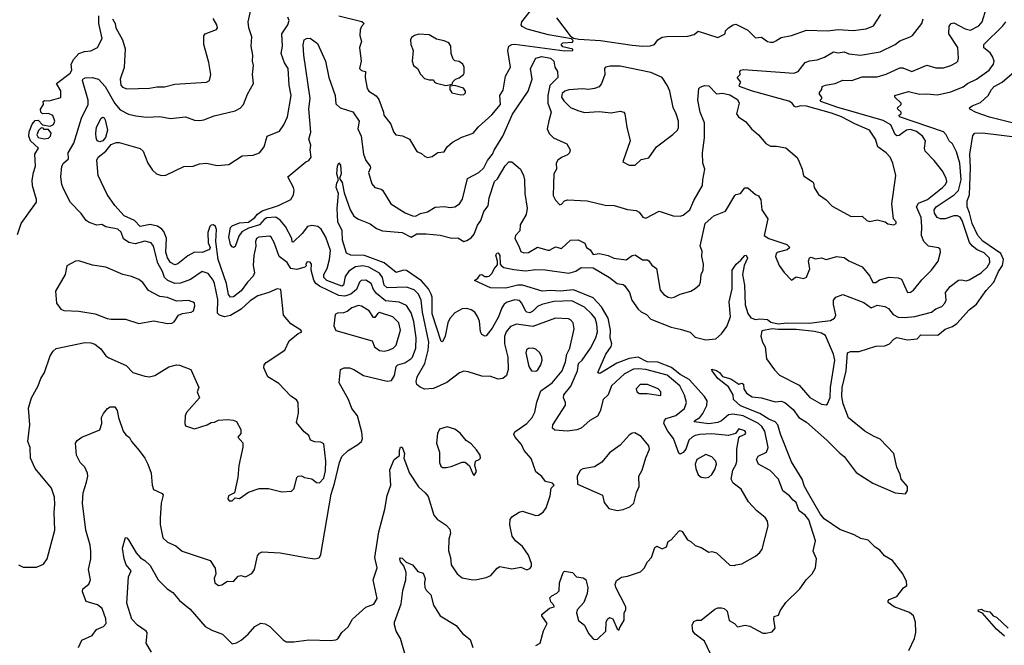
# Model space of a CAD drawing. Extents: x 1552294 to 1694791, y 811929 to 917222.
# Tile 62 of 256: x 1589262 to 1595810, y 845200 to 849360. Entities that reach past the tile are written whole.
import ezdxf

# ---------------------------------------------------------------- set-up
doc = ezdxf.new("R2010")
doc.units = 0

msp = doc.modelspace()

# ---------------------------------------------------------------- linework, layer by layer
at = {"layer": '0CON10XD'}
for points in [[(1590695, 848754.4), (1590728, 848772), (1590751.2, 848795), (1590777.3, 848865), (1590817.8, 848935), (1590810.6, 848995), (1590817.5, 849055), (1590811.2, 849085), (1590813.8, 849125), (1590801.4, 849185), (1590807, 849247), (1590785.9, 849305.9), (1590780.6, 849345), (1590804.5, 849445)], [(1594164.2, 846095), (1594109.4, 846155), (1594059.2, 846239.2), (1594007.7, 846277.7), (1593993.5, 846305), (1594004.1, 846365), (1594025.7, 846404.3), (1594030.3, 846425), (1594030, 846505), (1594045, 846580), (1594051.2, 846588.8), (1594086.8, 846603.2), (1594090, 846615), (1594085, 846626), (1594045, 846640), (1594021.2, 846608.8), (1593975, 846595.4), (1593865, 846605.6), (1593785, 846602.7), (1593755, 846596), (1593733.2, 846585), (1593712.9, 846565), (1593691.2, 846505), (1593675, 846482.1), (1593655, 846470.6), (1593645, 846478), (1593609.7, 846575), (1593571.2, 846625), (1593546.2, 846675), (1593550.6, 846695), (1593561.8, 846708.2), (1593625, 846727.1), (1593682.3, 846775), (1593696.8, 846815), (1593683.6, 846863.6), (1593652.9, 846925), (1593567.3, 846997.3), (1593425, 847033.9), (1593375, 847039.1), (1593345, 847035.2), (1593284.5, 847005.5), (1593198.5, 846925), (1593176.5, 846865), (1593141.5, 846835), (1593123, 846757), (1593105, 846724.2), (1593054.3, 846695), (1592995.4, 846644.6), (1592967.2, 846632.8), (1592905, 846623.1), (1592820.8, 846630.8), (1592805.6, 846645), (1592808.5, 846665), (1592892.1, 846797.9), (1592892.8, 846815), (1592878, 846845), (1592880.7, 846865), (1592926.2, 846923.8), (1592971.6, 847025), (1592978.4, 847075), (1593002.9, 847097.1), (1593058.2, 847175), (1593093.1, 847245), (1593105.3, 847285), (1593099.1, 847335), (1593088.3, 847375), (1593065.3, 847405), (1593017.5, 847447.5), (1592935, 847490.5), (1592813.4, 847486.6), (1592735, 847467.3), (1592705, 847453.5), (1592675, 847422.5), (1592655, 847411.7), (1592635.5, 847415.5), (1592624.8, 847424.8), (1592600.7, 847475), (1592585, 847492.5), (1592555, 847497.4), (1592505, 847482.7), (1592485, 847467.9), (1592468.4, 847445), (1592445.2, 847385), (1592405, 847307.9), (1592365, 847257.5), (1592355, 847255.7), (1592336.2, 847266.2), (1592326.4, 847285), (1592319.7, 847355), (1592307.2, 847387.2), (1592288.9, 847415), (1592265, 847430.9), (1592235, 847438.8), (1592205, 847436.7), (1592155, 847410.5), (1592122.3, 847372.3), (1592110.3, 847345), (1592091.8, 847255), (1592075, 847218.8), (1592065, 847221.2), (1592005.9, 847405), (1592004.4, 847514.4), (1591998.8, 847535), (1591980.7, 847570.7), (1591935, 847623.9), (1591835, 847692.4), (1591815, 847694.7), (1591765, 847679.1), (1591685, 847743.7), (1591555, 847793), (1591464.7, 847794.7), (1591435, 847808.6), (1591409.1, 847895), (1591407.3, 847955), (1591378.7, 848015), (1591372.8, 848105), (1591383.4, 848205), (1591367.7, 848245), (1591370.8, 848275), (1591382.9, 848295), (1591371.1, 848335), (1591375, 848386.7), (1591385, 848407.5), (1591395, 848392.5), (1591400, 848335), (1591388.8, 848305), (1591407.6, 848277.6), (1591419.7, 848209.7), (1591459.2, 848095), (1591485, 848053.9), (1591515, 848032.8), (1591592, 848002), (1591635, 847972), (1591675, 847955.7), (1591805, 847943.9), (1591865, 847914.6), (1591903.2, 847936.8), (1591965, 847936.5), (1592058, 847928), (1592135, 847907.8), (1592175, 847909.4), (1592215, 847885.6), (1592235, 847891.1), (1592265, 847910), (1592285, 847933.3), (1592306.4, 847993.6), (1592329.6, 848025), (1592348.5, 848085), (1592377.6, 848122.4), (1592384.7, 848174.7), (1592420, 848285), (1592439.1, 848300.9), (1592490.7, 848389.3), (1592515, 848414.2), (1592535, 848414.8), (1592593.6, 848365), (1592612.9, 848325), (1592618.9, 848295), (1592621.6, 848205), (1592636.2, 848106.2), (1592630, 848065), (1592591.2, 847995), (1592587.7, 847955), (1592560, 847925), (1592554.3, 847905.7), (1592582.5, 847855), (1592595, 847818.8), (1592615, 847810), (1592645, 847812.1), (1592705, 847846.4), (1592775, 847827.1), (1592785, 847827.1), (1592825, 847849.1), (1592865, 847837.5), (1592925, 847893.3), (1592975, 847895.6), (1593020, 847875), (1593032.5, 847845), (1593055, 847829.2), (1593075, 847799.1), (1593115, 847804.6), (1593175, 847791.2), (1593212.5, 847775), (1593295, 847762.9), (1593335, 847791.5), (1593355, 847796.4), (1593403.4, 847763.4), (1593435, 847762.5), (1593445, 847755.8), (1593465, 847728.8), (1593496.9, 847705), (1593520.8, 847560.8), (1593545, 847533.5), (1593574.2, 847515), (1593595, 847510.6), (1593614.6, 847514.6), (1593655.3, 847534.7), (1593724.7, 847555.3), (1593755, 847572.2), (1593782, 847598), (1593789.4, 847615), (1593794.6, 847665), (1593806.4, 847693.6), (1593808.7, 847735), (1593798.2, 847785), (1593801.6, 847821.6), (1593786.9, 847855), (1593821.4, 848005), (1593877.1, 848055), (1593955, 848086.9), (1594018, 848192), (1594025, 848198.6), (1594055, 848204.2), (1594085, 848241.5), (1594105, 848240.9), (1594155, 848196.9), (1594175, 848189.2), (1594191.7, 848161.7), (1594196.6, 848095), (1594237.5, 848035), (1594213.8, 847925), (1594244.1, 847904.1), (1594363.3, 847865), (1594382.5, 847845), (1594365, 847830.8), (1594305, 847813.5), (1594293.3, 847805), (1594288.8, 847785), (1594312, 847725), (1594345, 847679.2), (1594395, 847628.8), (1594425, 847649.1), (1594475, 847638.6), (1594495, 847648.8), (1594517, 847703), (1594507.8, 847755), (1594515, 847775.7), (1594525, 847780), (1594555, 847769.4), (1594595, 847775.7), (1594626.2, 847766.2), (1594695, 847786.4), (1594745, 847778.5), (1594775.5, 847755.5), (1594865, 847717.1), (1594915.8, 847655), (1594935, 847612.5), (1594955, 847611.8), (1594980.6, 847629.4), (1595045, 847647.8), (1595104.1, 847644.1), (1595126.2, 847635), (1595165, 847546.7), (1595185, 847548), (1595205, 847562), (1595260.4, 847629.6), (1595326.2, 847695), (1595370, 847755), (1595386, 847815), (1595383.8, 847835), (1595372.9, 847842.9), (1595305, 847854.6), (1595273.8, 847885), (1595260, 847925), (1595262.2, 847985), (1595255.8, 848045), (1595224.7, 848115.3), (1595239.1, 848140.9), (1595298, 848165), (1595397.9, 848245), (1595418.5, 848265), (1595426.8, 848285), (1595423.5, 848305), (1595400.8, 848350.8), (1595343.4, 848423.4), (1595284.3, 848485), (1595280, 848505), (1595286.4, 848555), (1595265.4, 848585), (1595225, 848616.7), (1595185, 848630.8), (1595158.9, 848625), (1595109.5, 848589.5), (1595095, 848588.2), (1595085, 848596.1), (1595055, 848660.7), (1595005, 848690.5), (1594695, 848778.2), (1594589.2, 848815), (1594586, 848825), (1594596, 848835), (1594596.2, 848845), (1594580.8, 848865), (1594580, 848875), (1594596.2, 848895), (1594597.5, 848915), (1594620, 848925), (1594684.1, 848935.9), (1594735, 848958.9), (1594795, 848955.4), (1594865, 848979.2), (1594965, 848980), (1595025, 848998.2), (1595115, 849040.9), (1595135, 849040.3), (1595195, 849015.4), (1595295, 849058.2), (1595355, 849039.2), (1595405, 849039.5), (1595455, 849054.6), (1595490.8, 849075), (1595500.6, 849085), (1595504.4, 849105), (1595501.5, 849175), (1595440.8, 849265), (1595443.4, 849316.6), (1595455.9, 849334.1), (1595475, 849339.2), (1595548.8, 849298.8), (1595585, 849290.5), (1595640.2, 849319.8), (1595662.5, 849345), (1595690.5, 849439.5)], [(1589247.7, 847932.3), (1589273.3, 848005), (1589374.2, 848145.8), (1589374.2, 848165), (1589348, 848255), (1589346.4, 848293.6), (1589353.3, 848345), (1589367.5, 848385), (1589364.2, 848465), (1589386.7, 848505), (1589334.3, 848555), (1589322.2, 848585), (1589325.8, 848615), (1589346.2, 848665), (1589365, 848690), (1589385, 848692.5), (1589415, 848660), (1589465, 848652.5), (1589487.5, 848662.5), (1589495.8, 848685), (1589482.7, 848722.7), (1589455, 848736.2), (1589413, 848733), (1589402.5, 848745), (1589400, 848765), (1589420, 848795), (1589417.5, 848815), (1589427, 848823), (1589459.3, 848820.7), (1589535, 848843.3), (1589537, 848887), (1589507.5, 848935), (1589598.6, 849005), (1589608.4, 849025), (1589605.5, 849065), (1589622, 849098), (1589655.5, 849134.5), (1589692.5, 849147.5), (1589735, 849152.2), (1589778.8, 849175), (1589810.8, 849235), (1589788.8, 849335), (1589788, 849385)], [(1589653.3, 845185), (1589676.7, 845235), (1589743.6, 845266.4), (1589774.2, 845305), (1589820.8, 845325), (1589837.5, 845345), (1589835, 845376.7), (1589811.4, 845445), (1589779.4, 845469.4), (1589705, 845490.8), (1589680, 845555), (1589682, 845575), (1589722.4, 845607.6), (1589732.2, 845635), (1589720.4, 845705), (1589736.6, 845775), (1589735.4, 845825), (1589730, 845865), (1589701.2, 845965), (1589680.8, 846145), (1589683.6, 846215), (1589706.5, 846285), (1589715.5, 846325), (1589713.1, 846345), (1589695, 846383.8), (1589664.3, 846415), (1589640, 846465), (1589632.5, 846545), (1589645, 846562.5), (1589676.4, 846583.6), (1589795, 846633.3), (1589808, 846675), (1589806, 846715), (1589819.5, 846740.5), (1589846.1, 846773.9), (1589865, 846786.7), (1589895, 846786.2), (1589910.3, 846760.3), (1589918.9, 846715), (1589950, 846625), (1589969.1, 846599.1), (1589992.3, 846582.3), (1590005.7, 846555.7), (1590057.5, 846495), (1590094.3, 846445), (1590114.4, 846405), (1590135.7, 846345), (1590143.9, 846263.9), (1590153.3, 846235), (1590209.2, 846209.2), (1590217.5, 846197.5), (1590204, 846145), (1590195.8, 846045), (1590197.5, 846002.5), (1590214.4, 845915), (1590246.2, 845885), (1590301.2, 845861.2), (1590343.8, 845825), (1590528.8, 845765), (1590562.7, 845712.7), (1590565.9, 845675.9), (1590556.7, 845645), (1590560, 845615), (1590585, 845596.7), (1590607.7, 845602.3), (1590645, 845626.2), (1590685, 845624), (1590715, 845660.8), (1590733.9, 845663.9), (1590765, 845656.2), (1590805, 845677.5), (1590823.1, 845705), (1590844.2, 845795.8), (1590856.7, 845813.3), (1590875, 845821.3), (1590994.3, 845814.3), (1591178.1, 845781.9), (1591225, 845775.4), (1591245, 845778.5), (1591255.4, 845785), (1591265.8, 845805), (1591334.4, 846205), (1591356.1, 846275), (1591388.5, 846415), (1591404.3, 846455.7), (1591446, 846495), (1591511.1, 846535), (1591535, 846556), (1591541.5, 846575), (1591536.7, 846616.7), (1591508.5, 846725), (1591471.2, 846775), (1591448.6, 846835), (1591385.8, 846945), (1591396.1, 847033.9), (1591420, 847045), (1591455.9, 847044.1), (1591485, 847033.3), (1591548.8, 846995), (1591705, 846957.3), (1591735, 846960.8), (1591754.4, 846995), (1591765.8, 847055), (1591776.2, 847065), (1591822.6, 847077.4), (1591863.3, 847105), (1591873.6, 847116.4), (1591896.2, 847175), (1591899.8, 847245), (1591882.9, 847352.9), (1591865, 847411.5), (1591835, 847459.6), (1591785, 847481.4), (1591695, 847491.7), (1591635, 847539), (1591615.7, 847565), (1591600, 847605), (1591565, 847628.8), (1591532.9, 847625), (1591522.9, 847615), (1591501.6, 847565), (1591465, 847534.8), (1591425, 847521), (1591385, 847526.7), (1591255, 847587.3), (1591231.3, 847605), (1591217.9, 847627.9), (1591200, 847695), (1591202.5, 847735), (1591195, 847748.8), (1591175, 847750), (1591166, 847735), (1591167.3, 847722.7), (1591157.5, 847715), (1591105, 847699.3), (1591064.5, 847705), (1591040, 847745), (1590988.4, 847785), (1590955, 847877.5), (1590935, 847914.2), (1590925, 847920), (1590853, 847913), (1590836.9, 847905), (1590831.5, 847885), (1590833.6, 847855), (1590818.7, 847791.3), (1590815.4, 847725), (1590823.5, 847676.5), (1590815.6, 847655), (1590776.2, 847615), (1590735, 847556.1), (1590685, 847517.3), (1590665, 847514.5), (1590651.8, 847531.8), (1590638, 847605), (1590581.7, 847765), (1590566.3, 847885), (1590570.8, 847965), (1590565, 847985.4), (1590551.2, 847995), (1590535, 847993.9), (1590525.7, 847984.3), (1590513.5, 847945), (1590516.4, 847876.4), (1590529.3, 847845), (1590525, 847831.5), (1590475, 847813), (1590425, 847815.3), (1590380.5, 847789.5), (1590315, 847737.1), (1590295, 847730), (1590265, 847745.5), (1590245, 847775.8), (1590235.3, 847815), (1590237.8, 847907.8), (1590221.4, 847951.4), (1590208.2, 847968.2), (1590178.1, 847988.1), (1590130.7, 847999.2), (1590063.3, 847985), (1590025.5, 848025), (1589957.6, 848055), (1589894.6, 848125), (1589845, 848197.1), (1589785, 848324.2), (1589774.8, 848425), (1589784.4, 848445.6), (1589836, 848485), (1589870.6, 848529.4), (1589905, 848544.2), (1589924.3, 848544.3), (1590063.9, 848503.9), (1590082.5, 848485), (1590114.1, 848405), (1590145, 848358.5), (1590172.5, 848335), (1590205, 848323.8), (1590235, 848325.5), (1590355, 848383.8), (1590415, 848385.8), (1590457.9, 848402.1), (1590505, 848405.6), (1590575, 848391.5), (1590652.1, 848397.9), (1590742.5, 848455), (1590815, 848458.6), (1590856, 848475), (1590888.9, 848515), (1590907.5, 848585), (1590990.6, 848619.4), (1591019.9, 848660.1), (1591042.2, 848715), (1591066.8, 848855), (1591055.3, 848924.7), (1591048.1, 849035), (1591024.2, 849074.2), (1591001.5, 849135), (1591009.4, 849185), (1591006.6, 849265), (1591045.2, 849325), (1591054, 849355), (1591046.5, 849376.5)], [(1591384.7, 849384.7), (1591538.3, 849348.3), (1591553.1, 849335), (1591535.3, 849314.7), (1591526.9, 849293.1), (1591524.5, 849255), (1591535.7, 849215), (1591521.4, 849175), (1591533.8, 849085), (1591521.4, 849035), (1591535, 849022.9), (1591561.2, 849015), (1591560.6, 848975), (1591571.9, 848901.9), (1591584.7, 848884.7), (1591633.2, 848853.2), (1591649.5, 848829.5), (1591681.9, 848745), (1591684.2, 848725), (1591730.6, 848665), (1591747.9, 848615), (1591764.4, 848595), (1591807.3, 848587.3), (1591853.8, 848565), (1591904.1, 848484.1), (1591935, 848471.2), (1591955, 848452), (1591975, 848443.1), (1592005, 848450), (1592043, 848477), (1592085, 848481.4), (1592105.8, 848514.2), (1592141.2, 848545), (1592201.4, 848578.6), (1592278.8, 848605), (1592312.4, 848647.6), (1592402.6, 848727.4), (1592459.6, 848795), (1592454.2, 848855), (1592478, 848892), (1592493.8, 848985), (1592525.5, 849045), (1592507.3, 849155), (1592515.6, 849185), (1592534.7, 849195.3), (1592555, 849196.5), (1592888.1, 849151.9), (1592940, 849155), (1592940, 849165), (1592875, 849178.8), (1592862.5, 849195), (1592873.8, 849206.2), (1592938.8, 849211.2), (1592941.7, 849221.7), (1592931.7, 849231.7), (1592778.5, 849258.5), (1592636.5, 849296.5), (1592602.9, 849315), (1592597.1, 849325), (1592601.9, 849345), (1592675, 849438.8)], [(1592831.5, 849371.5), (1592922.3, 849252.3), (1592945, 849237.5), (1592981.2, 849231.2), (1593125, 849222.7), (1593335, 849190.3), (1593405.9, 849184.1), (1593455, 849187.1), (1593484.7, 849195.3), (1593505, 849226.2), (1593535, 849244), (1593565, 849249.2), (1593705, 849250), (1593747.9, 849262.1), (1593775, 849283.3), (1593905, 849240.8), (1593952.5, 849265), (1593956.7, 849285), (1593976.2, 849305), (1594006.7, 849325), (1594025, 849329.4), (1594105, 849290), (1594155, 849240), (1594195, 849244.3), (1594234.7, 849214.7), (1594255, 849210), (1594275, 849210), (1594291.1, 849218.9), (1594325, 849241.1), (1594395, 849253.8), (1594495, 849291.1), (1594635, 849285.6), (1594705, 849294.2), (1594805, 849287.9), (1594890.5, 849299.5), (1594940.9, 849319.1), (1594988.1, 849395)], [(1589879.1, 849365), (1589897.1, 849335), (1589901.2, 849305), (1589945.6, 849225.6), (1589963.6, 849166.4), (1589957.2, 849042.8), (1589930.4, 848965), (1589934.4, 848924.4), (1589945, 848911.8), (1589975, 848901.2)], [(1589975, 848901.2), (1590125, 848904.5), (1590175, 848914.5), (1590225, 848913.6), (1590295, 848931.5), (1590505, 848944.4), (1590523.8, 848956.2), (1590533.2, 848995), (1590520.2, 849075), (1590486.8, 849195), (1590487.1, 849252.9), (1590495, 849266.5), (1590572, 849295), (1590578, 849305), (1590573.8, 849325), (1590548.8, 849368.8)], [(1593894.3, 845064.3), (1593816.9, 845226.9), (1593754.5, 845274.5), (1593738.8, 845295), (1593733.3, 845335), (1593745, 845357.5), (1593765, 845367.5), (1593795, 845367.5), (1593885, 845440), (1593905, 845448.5), (1593928.7, 845448.7), (1593946.2, 845445), (1593966.2, 845426.2), (1593980, 845365), (1594016.1, 845346.1), (1594035, 845322.5), (1594086.2, 845333.8), (1594116.5, 845326.5), (1594205, 845281.2), (1594225, 845280), (1594265, 845290), (1594286, 845315), (1594276.2, 845375), (1594279.3, 845390.7), (1594308.8, 845401.2), (1594320.3, 845429.7), (1594358, 845485), (1594450, 845575), (1594492.5, 845635), (1594531.2, 845675), (1594553.8, 845715), (1594560.8, 845775), (1594539.2, 845825), (1594553.8, 845895), (1594509.2, 846035), (1594486.1, 846066.1), (1594445, 846093.3), (1594425, 846150), (1594404.8, 846164.8), (1594382.2, 846195), (1594337.9, 846227.9), (1594308.6, 846305), (1594252.8, 846362.8), (1594225, 846378.9), (1594175.5, 846405), (1594162.9, 846435), (1594172, 846458), (1594228.5, 846485), (1594240, 846515), (1594216.5, 846625), (1594198.1, 846655), (1594175.8, 846675), (1594072.9, 846725), (1594005, 846737.2), (1593975, 846731.9), (1593928.3, 846691.7), (1593905, 846681.3), (1593845, 846672.8), (1593747.5, 846685), (1593751.2, 846695), (1593785, 846715.5), (1593805, 846742.2), (1593831.1, 846795), (1593834.8, 846825), (1593816.4, 846855), (1593715, 846967.6), (1593655, 847000.2), (1593596.3, 847046.3), (1593505, 847082.4), (1593435, 847085.5), (1593375, 847115.6), (1593315, 847108), (1593233.7, 847076.3), (1593125, 847010), (1593115, 847008), (1593106.2, 847015), (1593159.4, 847135), (1593195, 847186.9), (1593200.9, 847205), (1593189.4, 847245), (1593191.6, 847295), (1593174.8, 847375), (1593131, 847451), (1593075, 847509.5), (1592944.8, 847564.8), (1592855.3, 847555.3), (1592795, 847560.4), (1592735.9, 847555.9), (1592605, 847595.5), (1592575, 847594.6), (1592495.6, 847575.6), (1592393, 847577), (1592286.7, 847625), (1592308.8, 847641.2), (1592325, 847663.5), (1592335, 847665.6), (1592355, 847653.5), (1592372.2, 847652.2), (1592385, 847655.6), (1592404.3, 847675), (1592417.2, 847702.8), (1592439.5, 847730.5), (1592440, 847755), (1592427.5, 847795), (1592435, 847808), (1592445, 847810), (1592455, 847792.5), (1592458, 847735), (1592463.3, 847725), (1592482.5, 847712.5), (1592548.2, 847698.2), (1592625, 847690), (1592695, 847699.6), (1592756.2, 847696.2), (1592915, 847674), (1592961.1, 847688.9), (1592995, 847712.1), (1593075, 847710.9), (1593183.8, 847645), (1593235, 847605.3), (1593275, 847600), (1593283.4, 847593.4), (1593316.9, 847545), (1593333.5, 847495), (1593375.5, 847435.5), (1593395, 847417.5), (1593430.8, 847400.8), (1593459.8, 847369.8), (1593594.8, 847314.8), (1593655, 847301.8), (1593721.7, 847281.7), (1593755, 847249.1), (1593825, 847232.1), (1593891.4, 847238.6), (1593929.3, 847270.7), (1593965, 847320), (1593988.6, 847385), (1593981.1, 847485), (1593999.3, 847570.7), (1594000.7, 847695), (1594025.9, 847735), (1594058.8, 847761.2), (1594085, 847792.7), (1594093.3, 847793.3), (1594101.2, 847775), (1594078.8, 847725), (1594069.4, 847665), (1594081, 847595), (1594087.5, 847465), (1594105, 847406.7), (1594125, 847376.7), (1594155, 847366), (1594185, 847371.2), (1594235, 847366.2), (1594257.8, 847347.8), (1594305, 847338.5), (1594365, 847343.5), (1594515, 847341.5), (1594562.3, 847347.7), (1594655, 847360.6), (1594681.1, 847375), (1594688.9, 847395), (1594673.5, 847466.5), (1594674.5, 847495.5), (1594690, 847515), (1594736.9, 847533.1), (1594875, 847479.2), (1594924.6, 847444.6), (1594965, 847461.3), (1595015, 847453.1), (1595038.7, 847438.7), (1595070, 847400), (1595103, 847383), (1595145, 847379.6), (1595215, 847386), (1595325, 847415.2), (1595355, 847437.7), (1595395, 847453.7), (1595415.2, 847474.8), (1595422.2, 847495), (1595419.5, 847545), (1595448.9, 847585), (1595505, 847627.3), (1595525, 847631.1), (1595555, 847624.4), (1595575, 847630.6), (1595655, 847677.5), (1595695.5, 847714.5), (1595713.2, 847745), (1595711.2, 847775), (1595675, 847808.9), (1595630.3, 847829.7), (1595597.1, 847855), (1595578.9, 847878.9), (1595530, 848025), (1595516.4, 848046.4), (1595499.2, 848055), (1595473.3, 848056.7), (1595415.5, 848035.5), (1595385, 848036.9), (1595363.3, 848045), (1595345, 848074.3), (1595342.4, 848095), (1595356.2, 848115), (1595476.6, 848195), (1595506, 848225), (1595523.1, 848295), (1595513.3, 848405), (1595491.9, 848481.9), (1595464.5, 848534.5), (1595442.2, 848555), (1595423.2, 848595), (1595405.4, 848615), (1595112.5, 848715), (1595110, 848725), (1595123.3, 848735), (1595123.3, 848745), (1595101.2, 848765), (1595100, 848775), (1595123.3, 848795), (1595123.3, 848805), (1595082.5, 848845), (1595082.5, 848855), (1595172.2, 848882.2), (1595245, 848864), (1595295, 848867.5), (1595365, 848861.3), (1595455, 848880.7), (1595535.7, 848914.3), (1595565, 848935.4), (1595625.2, 848964.8), (1595709.5, 849025), (1595738.9, 849065), (1595741.5, 849085), (1595730.5, 849115), (1595715, 849138.6), (1595673.9, 849173.9), (1595672.9, 849195), (1595800.7, 849319.3), (1595819.6, 849345)], [(1592782, 848688), (1592770.3, 848635), (1592783.6, 848603.6), (1592811.4, 848575), (1592901.2, 848535), (1592923.8, 848495), (1592918, 848475), (1592905, 848461.4), (1592865, 848444.4), (1592840, 848425), (1592830, 848405), (1592831.2, 848365), (1592814, 848335), (1592810.8, 848190.8), (1592825, 848160), (1592855, 848130), (1592865, 848132.5), (1592885.5, 848154.5), (1592905, 848161.1), (1593035, 848155.9), (1593155, 848127.7), (1593215, 848124.4), (1593305, 848098.6), (1593360.7, 848090.7), (1593380.7, 848080.7), (1593405, 848047.5), (1593425, 848040), (1593515, 848087.5), (1593606.8, 848056.8), (1593654.5, 848054.5), (1593675, 848060), (1593718.1, 848095), (1593745, 848158.8), (1593803.2, 848256.8), (1593804.3, 848295), (1593818, 848365), (1593804.4, 848405), (1593802.5, 848475), (1593815.6, 848575), (1593815.3, 848675), (1593787.7, 848745), (1593772.5, 848825), (1593778.6, 848901.4), (1593788, 848912), (1593815, 848922), (1593845, 848921.2), (1593895, 848868), (1593935, 848870.6), (1593985, 848859.5), (1594035, 848830), (1594046.2, 848805), (1594029.5, 848735), (1594042.9, 848715), (1594091.5, 848681.5), (1594128, 848635), (1594175, 848594.3), (1594225, 848536), (1594255, 848520), (1594295, 848518.9), (1594356.9, 848506.9), (1594432.7, 848442.7), (1594445, 848413.8), (1594465.5, 848365.5), (1594475, 848320.8), (1594532, 848285), (1594541.2, 848275), (1594546.2, 848245), (1594575, 848196.7), (1594625, 848161.2), (1594665, 848120), (1594790.3, 848050.3), (1594865, 848053.3), (1594896.2, 848025), (1594915, 848017.1), (1594965, 848028.8), (1595017, 848017), (1595035, 848002.5), (1595075, 847996.2), (1595090, 848005), (1595090, 848015), (1595072.5, 848035), (1595060.8, 848135), (1595088.8, 848325), (1595069.2, 848405), (1595050.8, 848445), (1595023.8, 848475), (1594969.2, 848515), (1594953.3, 848565), (1594912.9, 848625), (1594815, 848666.8), (1594727.3, 848715), (1594661.1, 848738.9), (1594494, 848785), (1594455, 848787.3), (1594425, 848778.8), (1594415, 848781.8), (1594398.8, 848805), (1594377.8, 848817.8), (1594134.4, 848885), (1594048.8, 848915), (1594046.2, 848925), (1594058.8, 848945), (1594033.8, 848975), (1594053.3, 848995), (1594051.2, 849015), (1594058, 849025), (1594075, 849027.9), (1594410, 849005), (1594438, 849015), (1594485, 849075.6), (1594513.6, 849086.4), (1594565, 849093.5), (1594615, 849111.8), (1594674.3, 849145.7), (1594705, 849139.4), (1594745, 849145.6), (1594775, 849133.3), (1594853.7, 849123.7), (1594985, 849146.2), (1595083.1, 849195), (1595115, 849220), (1595184.3, 849245.7), (1595198.9, 849255), (1595260.6, 849335), (1595270.9, 849365)], [(1592095, 848922.5), (1592138.3, 848931.7), (1592143, 848947), (1592160, 848965), (1592185, 848973.8), (1592213.3, 848995), (1592218.8, 849005), (1592218.8, 849045), (1592208.8, 849065), (1592185, 849081.2), (1592156.4, 849086.4), (1592145, 849097.5), (1592132, 849135), (1592129.2, 849185), (1592115, 849205.5), (1592085, 849220), (1592035, 849230.8), (1591985, 849260), (1591916.9, 849263.1), (1591887.5, 849255), (1591868.3, 849241.7), (1591861.2, 849225), (1591862.5, 849195), (1591878.6, 849155), (1591871.2, 849085), (1591880, 849055), (1591907.5, 849035), (1591927, 848997), (1591955, 848970), (1591985, 848960), (1592015, 848960), (1592020, 848945), (1592035, 848937.5), (1592095, 848922.5)], [(1590138, 845155), (1590104, 845215), (1590107.5, 845255), (1590109.2, 845285), (1590104, 845295), (1590045, 845334), (1590009.2, 845375), (1589975, 845480), (1589986.2, 845655), (1590003.3, 845695), (1589970, 845735), (1589956.7, 845775), (1589945.4, 845845), (1589965, 845916.2), (1589975, 845913.8), (1589985, 845901.2), (1590036, 845816), (1590065, 845782.5), (1590095, 845764.3), (1590130, 845730), (1590184.2, 845635), (1590243.1, 845575), (1590280.8, 845550.8), (1590325, 845498.1), (1590395, 845440.6), (1590495, 845325.5), (1590540.2, 845300.2), (1590612, 845275), (1590675, 845210), (1590705, 845216.4), (1590735.4, 845235), (1590781.8, 845275), (1590825, 845325.6), (1590865, 845347.3), (1590895, 845342.1), (1590925, 845326.1), (1591015, 845236.2), (1591035, 845223.5), (1591085, 845222.1), (1591185, 845236.5), (1591328.9, 845231.1), (1591364.3, 845235.7), (1591377, 845243), (1591404, 845285), (1591446.3, 845323.7), (1591475, 845374), (1591565, 845454.3), (1591616.4, 845473.6), (1591639.2, 845510.8), (1591612.5, 845635), (1591638.9, 845715), (1591624.8, 845785), (1591650.8, 845955), (1591690.7, 846105), (1591705, 846196.2), (1591730, 846265), (1591723.8, 846366.2), (1591752.5, 846435), (1591788, 846462), (1591787.5, 846495), (1591795, 846517.5), (1591805, 846517.5), (1591821.1, 846475), (1591816, 846445), (1591853.8, 846345), (1591915, 846253.1), (1591959.4, 846215), (1591979.4, 846189.4), (1592016.4, 846066.4), (1592037.9, 846037.9), (1592098.1, 845998.1), (1592123.2, 845973.2), (1592127.9, 845945), (1592115.3, 845905), (1592112.8, 845827.2), (1592127.7, 845785), (1592132.5, 845735), (1592170.4, 845675), (1592205, 845648.2), (1592275, 845635.5), (1592302.5, 845637.5), (1592365, 845650.6), (1592395, 845664), (1592437.4, 845712.6), (1592455, 845724.2), (1592535, 845708.6), (1592595, 845719.2), (1592635, 845702.5), (1592655, 845711.9), (1592665.4, 845724.6), (1592665.6, 845745), (1592645, 845798.6), (1592605, 845857.8), (1592559.4, 845895), (1592536.5, 845925), (1592520.8, 846000.8), (1592523.5, 846036.5), (1592535, 846054.3), (1592583.6, 846086.4), (1592605, 846092.9), (1592695, 846062.9), (1592712.5, 846065), (1592742.5, 846085), (1592762.5, 846115), (1592790, 846195), (1592796.7, 846245), (1592817.5, 846265), (1592805, 846278.8), (1592759.7, 846289.7), (1592735, 846323.3), (1592695, 846353.3), (1592663.3, 846443.3), (1592617.8, 846495), (1592598.2, 846535), (1592557.5, 846585), (1592548.1, 846605), (1592555, 846620), (1592634.8, 846675.2), (1592671.2, 846715), (1592688.6, 846751.4), (1592702.2, 846817.8), (1592727.6, 846892.4), (1592802.7, 846945), (1592869.5, 847025), (1592891.3, 847085), (1592899.7, 847135), (1592920.4, 847175), (1592950.4, 847305), (1592941.8, 847345), (1592925.7, 847365), (1592911.9, 847371.9), (1592824.7, 847375.3), (1592675, 847320.2), (1592565, 847335.4), (1592525, 847319.5), (1592496.8, 847285), (1592485.9, 847254.1), (1592485.9, 847205), (1592508.1, 847115), (1592510, 847035), (1592499.5, 846995), (1592476, 846974), (1592445, 846968.9), (1592395, 846987.1), (1592335, 846990.8), (1592245, 847019.2), (1592215, 847022.5), (1592187.9, 847012.1), (1592101.9, 846948.1), (1592013.4, 846906.6), (1591955, 846903.8), (1591925, 846916), (1591903.1, 846935), (1591897.8, 846955), (1591905.7, 846985), (1591956.8, 847073.2), (1591978.1, 847161.9), (1591983.5, 847215), (1591941.4, 847415), (1591931.9, 847495), (1591914.5, 847534.5), (1591885, 847562.9), (1591835, 847580.5), (1591705, 847578.1), (1591685.8, 847595.8), (1591674.1, 847645), (1591655, 847673.8), (1591585, 847714.8), (1591545, 847724), (1591495, 847716.6), (1591451.9, 847688.1), (1591427.8, 847652.2), (1591415.9, 847595), (1591405, 847587.8), (1591305, 847626.2), (1591283.9, 847645), (1591285.6, 847665), (1591306, 847705), (1591322.7, 847765), (1591328.6, 847825), (1591297.3, 847915), (1591266.9, 847966.9), (1591244.4, 847985), (1591205, 847991.6), (1591177.3, 847985), (1591141, 847939), (1591080.7, 847880.7), (1591075, 847882.5), (1591072, 847905), (1591030, 847985), (1590995, 848026.6), (1590965, 848046.2), (1590906.7, 848043.3), (1590888.1, 848031.9), (1590856.9, 847995), (1590785, 847973), (1590739.5, 847950.5), (1590719.1, 847920.9), (1590695, 847852), (1590685, 847845.7), (1590675, 847848.9), (1590664.1, 847865), (1590652.7, 847915), (1590665, 847978.6), (1590675, 847989.1), (1590725, 848008.5), (1590785, 848012.9), (1590826.3, 848045), (1590843.6, 848066.4), (1590875, 848089.6), (1590984.5, 848125), (1591065, 848165.4), (1591082.9, 848195), (1591086.6, 848226.6), (1591083.5, 848245), (1591044.6, 848315.4), (1591165, 848413.8), (1591185.8, 848424.2), (1591200, 848445), (1591194, 848495), (1591197.5, 848525), (1591185.6, 848565), (1591197.7, 848612.3), (1591186.2, 848766.2), (1591193.3, 848835), (1591152.4, 849125), (1591147.2, 849192.8), (1591154.1, 849225), (1591170, 849235), (1591195, 849236.6), (1591242.6, 849202.6), (1591295.9, 849084.1), (1591318.2, 848975), (1591359.6, 848855), (1591365, 848801.2), (1591394.2, 848775), (1591477.2, 848747.2), (1591519.5, 848685), (1591510.3, 848635), (1591532.3, 848585), (1591548.5, 848465), (1591563.5, 848423.5), (1591592.9, 848385), (1591594.3, 848375), (1591581.8, 848345), (1591605, 848268.8), (1591625, 848244.2), (1591665, 848234.2), (1591675.4, 848225.4), (1591730, 848135), (1591826.2, 848075), (1591875, 848055.4), (1591894, 848054), (1591928.7, 848071.3), (1591975, 848083.3), (1592025, 848112.5), (1592085, 848118.2), (1592125, 848112.3), (1592155, 848116), (1592187.9, 848135), (1592206.7, 848166.7), (1592240.3, 848305), (1592315, 848343.8), (1592349.5, 848375), (1592373.8, 848423.8), (1592405.6, 848465), (1592416.5, 848493.5), (1592475.4, 848584.6), (1592538.9, 848731.1), (1592643.3, 848885), (1592669.1, 848965), (1592658.2, 849035), (1592694.3, 849105), (1592735, 849114.8), (1592792.5, 849105), (1592813.3, 849085), (1592821.2, 849045), (1592838, 849015), (1592841.4, 848975), (1592788.3, 848921.7), (1592773.3, 848856.7), (1592774.2, 848805), (1592795.4, 848745), (1592782, 848688)], [(1593315, 848391.9), (1593355, 848393.5), (1593395, 848430), (1593445, 848442.5), (1593496.2, 848515), (1593605, 848595.8), (1593636, 848625), (1593643.6, 848643.6), (1593644.2, 848685), (1593628.6, 848735), (1593606.9, 848776.9), (1593585, 848883.8), (1593568.9, 848925), (1593535.5, 848975), (1593458.5, 849008.5), (1593255, 849051.8), (1593188.2, 849051.8), (1593157.5, 849045), (1593151.2, 849035), (1593152.5, 848995), (1593131.8, 848935), (1593115, 848914.6), (1593085, 848901.8), (1593045, 848896.9), (1593005, 848900.8), (1592915, 848893), (1592887.8, 848885), (1592869.9, 848870.1), (1592865.9, 848845), (1592879.9, 848819.9), (1592925, 848776.5), (1592974.3, 848755.7), (1593017.4, 848742.6), (1593115, 848748.5), (1593195, 848740.3), (1593255, 848751.8), (1593279.2, 848745), (1593286.9, 848735), (1593298.6, 848645), (1593322.5, 848555), (1593273.3, 848415), (1593315, 848391.9)], [(1595887.9, 848667.9), (1595711.6, 848711.6), (1595622.1, 848742.1), (1595580, 848765), (1595578, 848775), (1595595, 848787.3), (1595651.3, 848808.7), (1595703.3, 848855), (1595723.7, 848896.3), (1595743.3, 848915), (1595795.2, 848944.8), (1595875, 849013.4)], [(1589254.2, 845734.2), (1589285, 845720), (1589375, 845719.2), (1589419.8, 845740.2), (1589445.8, 845775), (1589495.7, 845965.7), (1589490.6, 846085), (1589496.6, 846136.6), (1589494.4, 846185), (1589473.6, 846245), (1589366, 846375), (1589333.8, 846445), (1589332, 846515), (1589317.1, 846555), (1589328.8, 846665), (1589322.1, 846777.9), (1589340.8, 846845), (1589386, 846925), (1589402, 846975), (1589428, 847015), (1589465.7, 847124.3), (1589485, 847156.7), (1589505, 847173.8), (1589695, 847213.3), (1589735, 847211.1), (1589762.2, 847202.2), (1589801.5, 847171.5), (1589835, 847126), (1589855, 847110.8), (1589970.8, 847060.8), (1590015, 847013.8), (1590095, 846988.8), (1590125, 846986.2), (1590160, 846995), (1590255, 847051.2), (1590305, 847066), (1590325, 847063.8), (1590400, 847035), (1590453.3, 846915), (1590443.3, 846885), (1590457.5, 846845), (1590371.7, 846748.3), (1590362.5, 846725), (1590360, 846675), (1590365, 846660), (1590425, 846640), (1590510, 846665), (1590535, 846682.5), (1590557, 846683), (1590583.6, 846696.4), (1590645, 846701.2), (1590683, 846697), (1590705, 846687.5), (1590732, 846635), (1590732, 846608), (1590712, 846585), (1590745.7, 846545.7), (1590747.3, 846517.3), (1590719.2, 846395), (1590712.5, 846315), (1590690, 846215), (1590650, 846195), (1590647.5, 846175), (1590655, 846160), (1590675, 846160), (1590695, 846180), (1590725, 846176.7), (1590785, 846217.5), (1590855, 846243.3), (1590916.4, 846243.6), (1591005, 846221.2), (1591070, 846225), (1591087.7, 846242.3), (1591104.3, 846315), (1591113.3, 846325), (1591136.6, 846326.6), (1591155.9, 846315.9), (1591205, 846307.1), (1591235, 846283.3), (1591255, 846280), (1591285, 846310.8), (1591295, 846360), (1591297.3, 846425), (1591285, 846538.8), (1591265, 846551.1), (1591225, 846553.3), (1591196.7, 846565), (1591186.1, 846596.1), (1591155, 846620), (1591102.7, 846682.7), (1591117, 846743), (1591114, 846814), (1591102.7, 846832.7), (1591065, 846856.2), (1590985, 846940), (1590913.3, 846985), (1590886, 847045), (1590888.8, 847065), (1590900.3, 847079.7), (1591025, 847162), (1591055, 847223.8), (1591115, 847273.8), (1591137.5, 847285), (1591132.5, 847295), (1591065, 847338), (1591016.1, 847396.1), (1590998.8, 847565), (1590975, 847570), (1590920, 847545), (1590845, 847523.1), (1590795, 847489.6), (1590735.9, 847434.1), (1590665, 847393), (1590625, 847384.8), (1590591.8, 847395), (1590578.7, 847408.7), (1590579.9, 847499.9), (1590558.7, 847605), (1590548.4, 847628.4), (1590515, 847672.2), (1590475, 847685.6), (1590397.4, 847632.6), (1590332.5, 847607.5), (1590295, 847605.5), (1590248.5, 847625), (1590224.7, 847645), (1590211.6, 847685), (1590181.8, 847741.8), (1590152.8, 847855), (1590137.3, 847877.3), (1590095, 847887.6), (1590030.3, 847869.7), (1589988.1, 847878.1), (1589953.1, 847903.1), (1589936.4, 847946.4), (1589915, 847966.7), (1589835, 847982.9), (1589808.1, 847998.1), (1589775, 847993.1), (1589725, 848010.6), (1589705, 848024.3), (1589670.7, 848070.7), (1589600.4, 848145), (1589555, 848231.2), (1589543.5, 848265), (1589536.7, 848315), (1589543.1, 848385), (1589553.5, 848405), (1589587.5, 848435), (1589585.4, 848474.6), (1589621.4, 848538.6), (1589673.7, 848706.3), (1589717.5, 848795), (1589718.4, 848825), (1589680, 848955), (1589682.7, 848965), (1589696.8, 848973.2), (1589745, 848976.5), (1589786.8, 848965), (1589830.7, 848915), (1589895, 848803.1), (1589930.5, 848760.5), (1589985, 848732.2), (1590035, 848720.5), (1590105, 848712.1), (1590195, 848716.5), (1590265, 848703.8), (1590365, 848713.1), (1590425, 848692.1), (1590459.3, 848690.7), (1590486.8, 848693.2), (1590555, 848720), (1590695, 848754.4)], [(1592195, 848860), (1592215, 848863.3), (1592225.9, 848874.1), (1592226.1, 848883.9), (1592212.5, 848905), (1592155, 848922.5), (1592121.7, 848918.3), (1592122.5, 848895), (1592135, 848873.8), (1592195, 848860)], [(1589795, 848547.9), (1589778.6, 848555), (1589770, 848575), (1589768.5, 848605), (1589774.2, 848645.8), (1589803.3, 848705), (1589815, 848711.4), (1589825, 848707.1), (1589831.1, 848695), (1589845.6, 848625), (1589834, 848576), (1589815, 848553.8), (1589795, 848547.9)], [(1589425, 848566.7), (1589455, 848573.3), (1589466.7, 848585), (1589472.5, 848605), (1589455, 848630), (1589425, 848630), (1589418.3, 848638.3), (1589405, 848640), (1589387, 848623), (1589376.7, 848595), (1589386.4, 848576.4), (1589425, 848566.7)], [(1595174.6, 845164.6), (1595212.2, 845245), (1595221.2, 845285), (1595219.7, 845355), (1595205, 845395.8), (1595179.2, 845419.2), (1595076.9, 845456.9), (1595038.5, 845485), (1595036.5, 845495), (1595044.4, 845505), (1595094.7, 845525.3), (1595138.5, 845581.5), (1595161.3, 845598.7), (1595160.4, 845625), (1595135.3, 845675), (1595065.3, 845765), (1595012.1, 845795), (1594981.7, 845831.7), (1594951.8, 845851.8), (1594905, 845899.8), (1594855, 845910.2), (1594810.5, 845935), (1594715, 845970.4), (1594610.8, 846040.8), (1594584.5, 846075), (1594509.1, 846205), (1594481.8, 846255), (1594465.5, 846305), (1594395, 846419.4), (1594321.8, 846605), (1594304.8, 846665), (1594285.3, 846685.3), (1594243.4, 846703.4), (1594185, 846741.6), (1594055, 846792.9), (1594010, 846835), (1594007.5, 846865), (1593975, 846919.4), (1593904.6, 846974.6), (1593866.2, 847025), (1593865, 847036), (1593895, 847028.2), (1593915.6, 847015), (1593936.6, 846986.6), (1593991.8, 846971.8), (1594045, 846936.2), (1594065, 846942.9), (1594075, 846937.1), (1594078.5, 846905), (1594095, 846877.1), (1594132.3, 846852.3), (1594195, 846845.6), (1594285, 846818.1), (1594325, 846823.5), (1594349.2, 846815), (1594405, 846768.2), (1594443.8, 846713.8), (1594495, 846684.3), (1594629.4, 846565), (1594715, 846476.9), (1594745.8, 846455), (1594825, 846348.1), (1594935, 846278.9), (1595085, 846213.1), (1595152.5, 846207.5), (1595165, 846230), (1595165.7, 846255), (1595124.3, 846305), (1595118, 846335), (1595095.7, 846385), (1595075.7, 846475), (1594985, 846571.1), (1594940.4, 846590.4), (1594883.3, 846623.3), (1594773.5, 846713.5), (1594738.1, 846805), (1594729.6, 846855), (1594732, 846915), (1594758.4, 847025), (1594767.5, 847145), (1594786.2, 847153.8), (1594845, 847154.8), (1594955, 847190), (1595015, 847191.4), (1595045.6, 847205), (1595075, 847235.6), (1595094.1, 847245.9), (1595165, 847230.6), (1595231.2, 847238.8), (1595255.7, 847264.3), (1595366.9, 847263.1), (1595416.7, 847303.3), (1595465, 847320.9), (1595495, 847339), (1595575, 847430.8), (1595625, 847468.8), (1595656.9, 847513.1), (1595690.1, 847559.9), (1595740.6, 847615), (1595770.7, 847685), (1595798.5, 847725), (1595805.4, 847765), (1595786.1, 847806.1), (1595668, 847888), (1595633.3, 847925), (1595595.5, 848005.5), (1595579.2, 848075), (1595562.9, 848115), (1595562, 848155), (1595578.8, 848195), (1595585.8, 848374.2), (1595581.4, 848465), (1595599.6, 848590.4), (1595614.7, 848605.3), (1595665, 848608.4), (1595935, 848574.6)], [(1590245, 847339.2), (1590275, 847342), (1590289.3, 847350.7), (1590317.5, 847395), (1590345, 847405.8), (1590402.5, 847415), (1590418.8, 847425), (1590427.9, 847457.9), (1590424, 847475), (1590415, 847482.5), (1590385, 847492.2), (1590305, 847488.8), (1590245, 847512.3), (1590195, 847518.8), (1590119.8, 847559.8), (1590082, 847612), (1590055, 847632.9), (1590005, 847652.5), (1589947.5, 847665), (1589835, 847714.2), (1589747.3, 847727.3), (1589655, 847755.7), (1589632.5, 847755), (1589576.4, 847723.6), (1589563.8, 847665), (1589500, 847555), (1589506.7, 847475), (1589536.7, 847435), (1589555, 847426.2), (1589655, 847420.9), (1589765, 847404.4), (1589845, 847373.1), (1589870.9, 847369.1), (1589965, 847369.4), (1590055, 847340.6), (1590155, 847358.1), (1590245, 847339.2)], [(1591685, 847155.5), (1591715, 847162.3), (1591745.7, 847175), (1591766.9, 847195), (1591793.6, 847295), (1591784.5, 847345), (1591743.3, 847385), (1591655, 847412.9), (1591641.1, 847405), (1591625, 847380), (1591615, 847380), (1591585.2, 847425.2), (1591535, 847454.5), (1591515, 847459.6), (1591470.8, 847445), (1591439.6, 847420.4), (1591415, 847410), (1591375, 847408), (1591361.2, 847398.8), (1591350.8, 847325), (1591365, 847294), (1591605.5, 847225.5), (1591621.9, 847185), (1591655, 847159.4), (1591685, 847155.5)], [(1594625, 846798.8), (1594635, 846806.7), (1594651.2, 846848.8), (1594653.4, 846915), (1594683.2, 847095), (1594673.8, 847135), (1594620.1, 847260.1), (1594595, 847274.7), (1594547.1, 847287.1), (1594425, 847300.4), (1594305, 847299.5), (1594265.5, 847304.5), (1594197.9, 847292.1), (1594189.6, 847255), (1594200.7, 847215), (1594218.9, 847185), (1594228.6, 847105), (1594281.2, 847031.2), (1594315, 846996.9), (1594445, 846930.8), (1594517.4, 846847.4), (1594595, 846802.5), (1594625, 846798.8)], [(1592695, 847022.2), (1592707.8, 847032.2), (1592727.5, 847065), (1592736.7, 847095), (1592734.4, 847115), (1592720.6, 847145), (1592695, 847170), (1592675, 847175.6), (1592646.6, 847173.4), (1592632.9, 847165), (1592627.8, 847145), (1592647.3, 847055), (1592665, 847025.7), (1592695, 847022.2)], [(1593525, 846862), (1593525.7, 846885), (1593507.5, 846905), (1593436.7, 846935), (1593388.8, 846935), (1593362.5, 846905), (1593366.2, 846885), (1593384.3, 846874.3), (1593435.8, 846874.2), (1593525, 846862)], [(1592285, 846330), (1592300, 846355), (1592290, 846395), (1592293.3, 846425), (1592317.5, 846435), (1592326, 846445), (1592323.8, 846465), (1592300.5, 846500.5), (1592265, 846540), (1592232.3, 846562.3), (1592191.7, 846611.7), (1592155, 846637.5), (1592105, 846652.5), (1592053.6, 846636.4), (1592041.7, 846608.3), (1592033.3, 846545), (1592054, 846485), (1592054, 846415), (1592062.1, 846392.1), (1592075, 846382), (1592098.3, 846381.7), (1592131.7, 846388.3), (1592205, 846417.5), (1592225, 846417.5), (1592253.6, 846393.6), (1592275, 846340), (1592285, 846330)], [(1593235, 846096.2), (1593275, 846103.1), (1593318.5, 846121.5), (1593346.4, 846145), (1593363.8, 846216.2), (1593381.2, 846255), (1593378.8, 846325), (1593401.2, 846365), (1593425, 846447.5), (1593450, 846505), (1593445.5, 846525.5), (1593395, 846588.8), (1593353, 846613), (1593335, 846610), (1593315, 846596.7), (1593255, 846530), (1593185, 846480), (1593133, 846417), (1593085, 846386.2), (1593006.4, 846373.6), (1592992.5, 846365), (1592970, 846325), (1592970.7, 846270.7), (1593138.3, 846198.3), (1593148.8, 846148.8), (1593179.7, 846109.7), (1593235, 846096.2)], [(1593825, 846313.8), (1593845, 846319.1), (1593865, 846335.6), (1593885, 846369.2), (1593896, 846405), (1593890.5, 846425), (1593865, 846453.1), (1593825, 846468.1), (1593765, 846435.6), (1593753.6, 846405), (1593758.2, 846375), (1593775, 846334.3), (1593795, 846319.1), (1593825, 846313.8)], [(1592695, 845198.4), (1592724.4, 845215), (1592745, 845296.7), (1592770.8, 845345), (1592734.4, 845395), (1592734.4, 845405), (1592785, 845448), (1592816.2, 845455), (1592815, 845467.5), (1592795, 845490), (1592788.6, 845515), (1592800.2, 845529.8), (1592835, 845547.3), (1592848.6, 845561.4), (1592852.2, 845615), (1592876.4, 845683.6), (1592885, 845692.5), (1592937.5, 845685), (1592965, 845655.8), (1593008.8, 845648.8), (1593026.8, 845636.8), (1593040.6, 845585), (1593035.5, 845545), (1593012.9, 845485), (1592970, 845435), (1592964.5, 845415), (1592978.1, 845365), (1593018.8, 845335), (1593045, 845279.2), (1593075, 845244.2), (1593085, 845239.2), (1593105, 845241.4), (1593160, 845295), (1593161.4, 845355), (1593170, 845375), (1593185, 845384.2), (1593205.8, 845375.8), (1593235, 845310), (1593248.3, 845301.7), (1593250, 845315), (1593281.7, 845368.3), (1593282.5, 845415), (1593293.3, 845435), (1593292, 845455), (1593226.2, 845585), (1593221.2, 845605), (1593230, 845630), (1593265, 845653.8), (1593305, 845660.8), (1593390.3, 845689.7), (1593415, 845713.3), (1593438, 845755), (1593462.9, 845785), (1593485, 845851.2), (1593498.3, 845858.3), (1593535, 845841.2), (1593562.5, 845855), (1593575, 845890), (1593595, 845902.5), (1593645, 845960), (1593655, 845963.3), (1593667.7, 845957.7), (1593702.2, 845902.2), (1593725, 845891.2), (1593754.5, 845864.5), (1593795, 845851.1), (1593845, 845820), (1593865, 845823.8), (1593895, 845814.3), (1593985, 845733.8), (1594015, 845730), (1594023.9, 845736.1), (1594065, 845741.2), (1594155, 845792.5), (1594185, 845817.5), (1594199.6, 845840.4), (1594238.6, 845995), (1594234.4, 846025), (1594220.6, 846050.6), (1594164.2, 846095)], [(1591832.5, 845115), (1591795.4, 845245), (1591766.6, 845295), (1591753.8, 845336.2), (1591754.5, 845355), (1591799.2, 845475), (1591810.5, 845565), (1591829.5, 845635), (1591832.1, 845685), (1591817.7, 845727.7), (1591795, 845756), (1591790, 845775), (1591795, 845782), (1591805, 845780), (1591833.4, 845753.4), (1591875, 845734.2), (1591910.2, 845690.2), (1591945, 845680), (1591958.2, 845645), (1591953.6, 845615), (1591957.1, 845585), (1591965.7, 845565.7), (1591995.8, 845535), (1592015, 845466.7), (1592058, 845395), (1592165, 845332), (1592207.9, 845277.9), (1592258.5, 845238.5), (1592275, 845186.2)], [(1595810.2, 845260.2), (1595758.5, 845308.5), (1595665, 845412.9), (1595638.1, 845425), (1595635.8, 845435), (1595655, 845440.9), (1595675, 845428.9), (1595712.9, 845422.9), (1595735, 845397.1), (1595756.9, 845386.9), (1595835.7, 845315)]]:
    msp.add_lwpolyline(points, dxfattribs=at)

doc.saveas('drawing.dxf')
